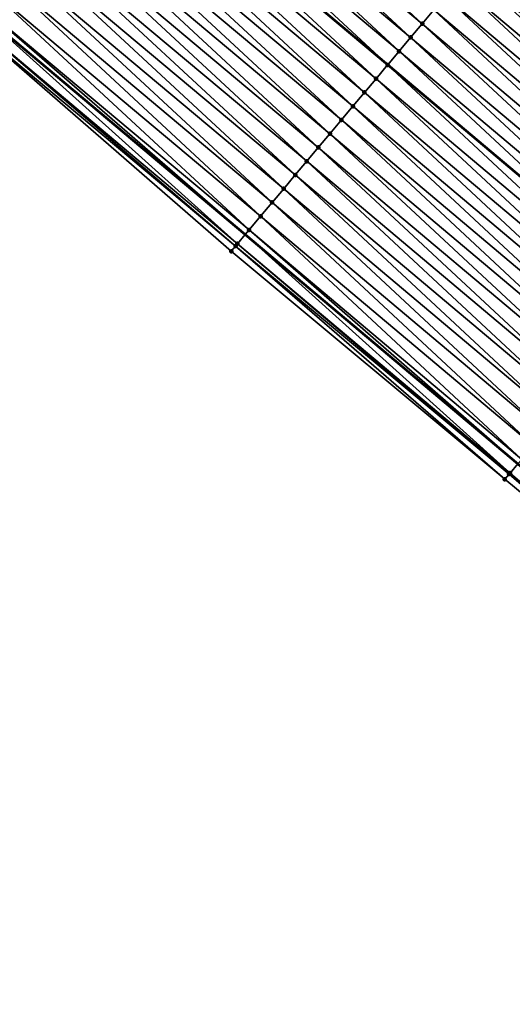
# Model space of a CAD drawing. Header units: feet. Extents: x 2017424 to 2024169, y 808042 to 818730.
# Tile 174 of 256: x 2018835 to 2018863, y 817466 to 817521. Entities that reach past the tile are written whole.
import ezdxf

# ---------------------------------------------------------------- set-up
doc = ezdxf.new("R2010")
doc.units = ezdxf.units.FT
doc.header["$MEASUREMENT"] = 0
for name, color, linetype, lineweight in [('EP_Travel Lane', 172, 'Continuous', 53), ('NB-Road Shots', 141, 'Continuous', 100), ('NB-Road X-Section', 40, 'Continuous', 13), ('STRIPING', 60, 'Continuous', 53)]:
    doc.layers.add(name, color=color, linetype=linetype, lineweight=lineweight)
doc.layers.add('I-77-MM15-17_NB-Surface-BORDER', color=7, linetype='Continuous')
doc.layers.add('I-77-MM15-17_NB-Surface-TIN', color=7, linetype='Continuous')

msp = doc.modelspace()

# ---------------------------------------------------------------- linework, layer by layer
at = {"layer": 'EP_Travel Lane'}
msp.add_polyline3d([(2018679.915244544, 817651.296942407, 265.5613112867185), (2018695.185495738, 817638.3821200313, 265.3919447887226), (2018710.455550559, 817625.4674637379, 265.1817087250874), (2018725.725785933, 817612.5526547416, 265.0090497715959), (2018740.995981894, 817599.6378790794, 264.8281840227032), (2018756.266327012, 817586.722977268, 264.6783650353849), (2018771.536634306, 817573.8081074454, 264.5206743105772), (2018786.810242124, 817560.8913698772, 264.385724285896), (2018802.084329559, 817547.9807687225, 264.2426014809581), (2018817.358385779, 817535.070193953, 264.0913103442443), (2018832.701104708, 817522.1609300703, 263.9430832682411), (2018848.021889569, 817509.3056202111, 263.821537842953), (2018863.207168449, 817496.5298005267, 263.6983203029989), (2018878.387983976, 817483.5099216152, 263.53832794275), (2018893.568794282, 817470.4900471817, 263.3774655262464), (2018908.714644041, 817457.4700170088, 263.2195613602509), (2018923.871443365, 817444.4221217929, 263.0650736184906), (2018938.981822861, 817431.402658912, 262.8844902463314), (2018954.089652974, 817418.2986364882, 262.6891724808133), (2018969.197641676, 817405.1944765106, 262.516409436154), (2018984.308099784, 817392.0901700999, 262.3623027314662), (2018999.417576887, 817378.9879514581, 262.1726047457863)], dxfattribs=at)
at = {"layer": 'I-77-MM15-17_NB-Surface-BORDER', "color": 3, "linetype": 'Continuous', "lineweight": -3}
msp.add_polyline3d([(2018998.315566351, 817377.7179933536, 262.1044480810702), (2018983.699811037, 817391.389350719, 262.3112769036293), (2018968.662655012, 817404.5779871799, 262.4949297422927), (2018953.25991355, 817417.3428071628, 262.6335508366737), (2018938.547647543, 817430.9025963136, 262.8489513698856), (2018923.816493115, 817444.3583262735, 263.0619861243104), (2018908.472494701, 817457.1889091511, 263.2042565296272), (2018893.300918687, 817470.1779385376, 263.3587733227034), (2018877.897395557, 817482.9383015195, 263.5059968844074), (2018862.474259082, 817495.6759465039, 263.6408178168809), (2018847.242212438, 817508.3769615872, 263.7586813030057), (2018832.143499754, 817521.4967048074, 263.9068526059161), (2018816.564544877, 817534.131511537, 264.0289594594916), (2018801.430892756, 817547.2079866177, 264.2069460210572), (2018786.380197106, 817560.3827849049, 264.3616748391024), (2018771.058846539, 817573.2433759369, 264.4977271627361), (2018756.038213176, 817586.4533273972, 264.6700593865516), (2018740.274153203, 817598.7845887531, 264.8047430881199), (2018725.120969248, 817611.8377022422, 264.9878453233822), (2018709.955365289, 817624.8761507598, 265.168795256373), (2018695.161368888, 817638.3535921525, 265.3918769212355), (2018679.766550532, 817651.1211484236, 265.558469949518)], dxfattribs=at)
at = {"layer": 'I-77-MM15-17_NB-Surface-TIN', "color": 128, "linetype": 'Continuous', "lineweight": -3}
for points in [[(2018857.8794409, 817521.0507217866, 264.1404996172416), (2018843.201606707, 817534.6723119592, 264.2569180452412), (2018842.558720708, 817533.9063500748, 264.2330356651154)], [(2018857.8794409, 817521.0507217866, 264.1404996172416), (2018858.522340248, 817521.8166724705, 264.1676398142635), (2018843.201606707, 817534.6723119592, 264.2569180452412)], [(2018857.236577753, 817520.2847407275, 264.1221928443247), (2018842.558720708, 817533.9063500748, 264.2330356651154), (2018841.915863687, 817533.1403638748, 264.2162244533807)], [(2018857.236577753, 817520.2847407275, 264.1221928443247), (2018857.8794409, 817521.0507217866, 264.1404996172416), (2018842.558720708, 817533.9063500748, 264.2330356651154)], [(2018856.593739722, 817519.5187385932, 264.1100148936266), (2018841.915863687, 817533.1403638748, 264.2162244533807), (2018841.273012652, 817532.3743726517, 264.2008740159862)], [(2018856.593739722, 817519.5187385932, 264.1100148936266), (2018857.236577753, 817520.2847407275, 264.1221928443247), (2018841.915863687, 817533.1403638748, 264.2162244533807)], [(2018841.273012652, 817532.3743726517, 264.2008740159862), (2018840.637526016, 817531.6172854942, 264.1702001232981), (2018855.958247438, 817518.761653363, 264.0783002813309)], [(2018856.593739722, 817519.5187385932, 264.1100148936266), (2018841.273012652, 817532.3743726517, 264.2008740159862), (2018855.958247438, 817518.761653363, 264.0783002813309)], [(2018855.307936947, 817517.9868406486, 264.0547390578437), (2018840.630097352, 817531.608435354, 264.1698415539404), (2018839.987219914, 817530.8424662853, 264.1480484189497)], [(2018855.950820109, 817518.7528049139, 264.0779296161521), (2018840.637526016, 817531.6172854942, 264.1702001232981), (2018840.630097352, 817531.608435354, 264.1698415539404)], [(2018855.307936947, 817517.9868406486, 264.0547390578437), (2018855.950820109, 817518.7528049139, 264.0779296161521), (2018840.630097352, 817531.608435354, 264.1698415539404)], [(2018855.950820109, 817518.7528049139, 264.0779296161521), (2018855.958247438, 817518.761653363, 264.0783002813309), (2018840.637526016, 817531.6172854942, 264.1702001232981)], [(2018854.665075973, 817517.2208577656, 264.0369626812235), (2018839.987219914, 817530.8424662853, 264.1480484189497), (2018839.344385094, 817530.0764614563, 264.1366547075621)], [(2018854.665075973, 817517.2208577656, 264.0369626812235), (2018855.307936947, 817517.9868406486, 264.0547390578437), (2018839.987219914, 817530.8424662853, 264.1480484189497)], [(2018854.022210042, 817516.4548790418, 264.0179767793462), (2018839.344385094, 817530.0764614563, 264.1366547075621), (2018838.701540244, 817529.3104650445, 264.1228131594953)], [(2018854.022210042, 817516.4548790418, 264.0179767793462), (2018854.665075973, 817517.2208577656, 264.0369626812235), (2018839.344385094, 817530.0764614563, 264.1366547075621)], [(2018853.379335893, 817515.6889072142, 263.9969853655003), (2018838.701540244, 817529.3104650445, 264.1228131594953), (2018838.058683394, 817528.5444787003, 264.1060439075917)], [(2018853.379335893, 817515.6889072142, 263.9969853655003), (2018854.022210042, 817516.4548790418, 264.0179767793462), (2018838.701540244, 817529.3104650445, 264.1228131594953)], [(2018852.73647938, 817514.922920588, 263.9802975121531), (2018838.058683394, 817528.5444787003, 264.1060439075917), (2018837.415842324, 817527.7784791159, 264.0931249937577)], [(2018852.73647938, 817514.922920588, 263.9802975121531), (2018853.379335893, 817515.6889072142, 263.9969853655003), (2018838.058683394, 817528.5444787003, 264.1060439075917)], [(2018852.09361624, 817514.156939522, 263.9619927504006), (2018837.415842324, 817527.7784791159, 264.0931249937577), (2018836.772976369, 817527.0125004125, 264.0741337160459)], [(2018852.09361624, 817514.156939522, 263.9619927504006), (2018852.73647938, 817514.922920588, 263.9802975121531), (2018837.415842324, 817527.7784791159, 264.0931249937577)], [(2018851.450744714, 817513.3909654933, 263.9416414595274), (2018836.772976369, 817527.0125004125, 264.0741337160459), (2018836.130107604, 817526.2465240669, 264.054456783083)], [(2018851.450744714, 817513.3909654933, 263.9416414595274), (2018852.09361624, 817514.156939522, 263.9619927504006), (2018836.772976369, 817527.0125004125, 264.0741337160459)], [(2018877.749834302, 817513.4803191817, 264.1786880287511), (2018863.022488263, 817527.1784509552, 264.3216487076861), (2018862.379574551, 817526.4125123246, 264.2910033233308)], [(2018850.807844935, 817512.6250151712, 263.9143960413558), (2018836.130107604, 817526.2465240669, 264.054456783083), (2018835.487213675, 817525.480568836, 264.028639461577)], [(2018850.807844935, 817512.6250151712, 263.9143960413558), (2018851.450744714, 817513.3909654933, 263.9416414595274), (2018836.130107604, 817526.2465240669, 264.054456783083)], [(2018877.098683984, 817512.7213703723, 264.1560658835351), (2018862.379574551, 817526.4125123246, 264.2910033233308), (2018861.736704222, 817525.6465372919, 264.2709439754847)], [(2018877.098683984, 817512.7213703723, 264.1560658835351), (2018877.749834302, 817513.4803191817, 264.1786880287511), (2018862.379574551, 817526.4125123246, 264.2910033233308)], [(2018876.447573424, 817511.9623874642, 264.1400684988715), (2018861.736704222, 817525.6465372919, 264.2709439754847), (2018861.09385445, 817524.8805450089, 264.2559011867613)], [(2018876.447573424, 817511.9623874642, 264.1400684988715), (2018877.098683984, 817512.7213703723, 264.1560658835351), (2018861.736704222, 817525.6465372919, 264.2709439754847)], [(2018850.164936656, 817511.8590719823, 263.8850762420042), (2018835.487213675, 817525.480568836, 264.028639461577), (2018834.844318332, 817524.7146147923, 264.0024768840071)], [(2018850.164936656, 817511.8590719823, 263.8850762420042), (2018850.807844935, 817512.6250151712, 263.9143960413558), (2018835.487213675, 817525.480568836, 264.028639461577)], [(2018849.522067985, 817511.0930955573, 263.8654218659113), (2018834.844318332, 817524.7146147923, 264.0024768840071), (2018834.201442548, 817523.9486443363, 263.981087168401)], [(2018849.522067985, 817511.0930955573, 263.8654218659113), (2018850.164936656, 817511.8590719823, 263.8850762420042), (2018834.844318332, 817524.7146147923, 264.0024768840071)], [(2018875.796469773, 817511.2033986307, 264.1252223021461), (2018861.09385445, 817524.8805450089, 264.2559011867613), (2018860.451008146, 817524.1145498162, 264.2417046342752)], [(2018875.796469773, 817511.2033986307, 264.1252223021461), (2018876.447573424, 817511.9623874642, 264.1400684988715), (2018861.09385445, 817524.8805450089, 264.2559011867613)], [(2018848.879185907, 817510.3271303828, 263.842495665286), (2018834.201442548, 817523.9486443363, 263.981087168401), (2018833.558573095, 817523.1826685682, 263.9612423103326)], [(2018848.879185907, 817510.3271303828, 263.842495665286), (2018849.522067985, 817511.0930955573, 263.8654218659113), (2018834.201442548, 817523.9486443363, 263.981087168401)], [(2018875.145346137, 817510.4444269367, 264.1070462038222), (2018860.451008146, 817524.1145498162, 264.2417046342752), (2018859.808143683, 817523.3485698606, 264.2230769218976)], [(2018875.145346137, 817510.4444269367, 264.1070462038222), (2018875.796469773, 817511.2033986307, 264.1252223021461), (2018860.451008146, 817524.1145498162, 264.2417046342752)], [(2018874.494178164, 817509.6854932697, 264.0814821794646), (2018859.808143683, 817523.3485698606, 264.2230769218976), (2018859.16525462, 817522.5826105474, 264.1984461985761)], [(2018874.494178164, 817509.6854932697, 264.0814821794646), (2018875.145346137, 817510.4444269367, 264.1070462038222), (2018859.808143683, 817523.3485698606, 264.2230769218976)], [(2018848.236371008, 817509.5611088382, 263.8359624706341), (2018833.558573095, 817523.1826685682, 263.9612423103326), (2018832.915765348, 817522.416641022, 263.9564549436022)], [(2018848.236371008, 817509.5611088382, 263.8359624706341), (2018848.879185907, 817510.3271303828, 263.842495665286), (2018833.558573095, 817523.1826685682, 263.9612423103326)], [(2018832.915765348, 817522.416641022, 263.9564549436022), (2018832.701104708, 817522.1609300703, 263.9430832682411), (2018848.021889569, 817509.3056202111, 263.821537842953)], [(2018848.236371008, 817509.5611088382, 263.8359624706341), (2018832.915765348, 817522.416641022, 263.9564549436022), (2018848.021889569, 817509.3056202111, 263.821537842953)], [(2018873.842985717, 817508.9265805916, 264.0518404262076), (2018859.16525462, 817522.5826105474, 264.1984461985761), (2018858.522340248, 817521.8166724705, 264.1676398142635)], [(2018873.842985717, 817508.9265805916, 264.0518404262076), (2018874.494178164, 817509.6854932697, 264.0814821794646), (2018859.16525462, 817522.5826105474, 264.1984461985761)], [(2018847.593405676, 817508.795213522, 263.7927208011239), (2018832.701104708, 817522.1609300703, 263.9430832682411), (2018832.27281309, 817521.6507347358, 263.9164040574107)], [(2018847.593405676, 817508.795213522, 263.7927208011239), (2018848.021889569, 817509.3056202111, 263.821537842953), (2018832.701104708, 817522.1609300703, 263.9430832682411)], [(2018873.191800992, 817508.167661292, 264.0234850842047), (2018858.522340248, 817521.8166724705, 264.1676398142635), (2018857.8794409, 817521.0507217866, 264.1404996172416)], [(2018873.191800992, 817508.167661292, 264.0234850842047), (2018873.842985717, 817508.9265805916, 264.0518404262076), (2018858.522340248, 817521.8166724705, 264.1676398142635)], [(2018847.487065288, 817508.6685550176, 263.7839660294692), (2018832.27281309, 817521.6507347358, 263.9164040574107), (2018832.143499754, 817521.4967048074, 263.9068526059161)], [(2018847.242212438, 817508.3769615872, 263.7586813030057), (2018847.487065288, 817508.6685550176, 263.7839660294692), (2018832.143499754, 817521.4967048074, 263.9068526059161)], [(2018847.487065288, 817508.6685550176, 263.7839660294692), (2018847.593405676, 817508.795213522, 263.7927208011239), (2018832.27281309, 817521.6507347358, 263.9164040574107)], [(2018872.540663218, 817507.4087017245, 264.0029530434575), (2018857.8794409, 817521.0507217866, 264.1404996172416), (2018857.236577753, 817520.2847407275, 264.1221928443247)], [(2018872.540663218, 817507.4087017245, 264.0029530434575), (2018873.191800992, 817508.167661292, 264.0234850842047), (2018857.8794409, 817521.0507217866, 264.1404996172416)], [(2018871.889563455, 817506.6497095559, 263.9887548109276), (2018857.236577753, 817520.2847407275, 264.1221928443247), (2018856.593739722, 817519.5187385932, 264.1100148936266)], [(2018871.889563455, 817506.6497095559, 263.9887548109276), (2018872.540663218, 817507.4087017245, 264.0029530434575), (2018857.236577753, 817520.2847407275, 264.1221928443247)], [(2018856.593739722, 817519.5187385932, 264.1100148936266), (2018855.958247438, 817518.761653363, 264.0783002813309), (2018871.245923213, 817505.8995558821, 263.962955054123)], [(2018871.889563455, 817506.6497095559, 263.9887548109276), (2018856.593739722, 817519.5187385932, 264.1100148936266), (2018871.245923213, 817505.8995558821, 263.962955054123)], [(2018870.587193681, 817505.1318712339, 263.9319902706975), (2018855.950820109, 817518.7528049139, 264.0779296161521), (2018855.307936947, 817517.9868406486, 264.0547390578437)], [(2018871.238392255, 817505.8907786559, 263.9626531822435), (2018855.958247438, 817518.761653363, 264.0783002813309), (2018855.950820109, 817518.7528049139, 264.0779296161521)], [(2018870.587193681, 817505.1318712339, 263.9319902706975), (2018871.238392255, 817505.8907786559, 263.9626531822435), (2018855.950820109, 817518.7528049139, 264.0779296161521)], [(2018871.238392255, 817505.8907786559, 263.9626531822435), (2018871.245923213, 817505.8995558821, 263.962955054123), (2018855.958247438, 817518.761653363, 264.0783002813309)], [(2018869.93608013, 817504.3728908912, 263.9154944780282), (2018855.307936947, 817517.9868406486, 264.0547390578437), (2018854.665075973, 817517.2208577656, 264.0369626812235)], [(2018869.93608013, 817504.3728908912, 263.9154944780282), (2018870.587193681, 817505.1318712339, 263.9319902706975), (2018855.307936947, 817517.9868406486, 264.0547390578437)], [(2018869.284938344, 817503.6139347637, 263.8942940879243), (2018854.665075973, 817517.2208577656, 264.0369626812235), (2018854.022210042, 817516.4548790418, 264.0179767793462)], [(2018869.284938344, 817503.6139347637, 263.8942940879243), (2018869.93608013, 817504.3728908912, 263.9154944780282), (2018854.665075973, 817517.2208577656, 264.0369626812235)], [(2018868.633814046, 817502.8549636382, 263.8760075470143), (2018854.022210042, 817516.4548790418, 264.0179767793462), (2018853.379335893, 817515.6889072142, 263.9969853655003)], [(2018868.633814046, 817502.8549636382, 263.8760075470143), (2018869.284938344, 817503.6139347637, 263.8942940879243), (2018854.022210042, 817516.4548790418, 264.0179767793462)], [(2018867.982689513, 817502.0959927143, 263.8576818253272), (2018853.379335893, 817515.6889072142, 263.9969853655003), (2018852.73647938, 817514.922920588, 263.9802975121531)], [(2018867.982689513, 817502.0959927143, 263.8576818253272), (2018868.633814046, 817502.8549636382, 263.8760075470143), (2018853.379335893, 817515.6889072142, 263.9969853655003)], [(2018867.331574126, 817501.3370139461, 263.8408801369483), (2018852.73647938, 817514.922920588, 263.9802975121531), (2018852.09361624, 817514.156939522, 263.9619927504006)], [(2018867.331574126, 817501.3370139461, 263.8408801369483), (2018867.982689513, 817502.0959927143, 263.8576818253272), (2018852.73647938, 817514.922920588, 263.9802975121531)], [(2018866.680449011, 817500.578043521, 263.8224575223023), (2018852.09361624, 817514.156939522, 263.9619927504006), (2018851.450744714, 817513.3909654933, 263.9416414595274)], [(2018866.680449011, 817500.578043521, 263.8224575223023), (2018867.331574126, 817501.3370139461, 263.8408801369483), (2018852.09361624, 817514.156939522, 263.9619927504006)], [(2018866.029268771, 817499.8191203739, 263.7948496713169), (2018851.450744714, 817513.3909654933, 263.9416414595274), (2018850.807844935, 817512.6250151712, 263.9143960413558)], [(2018866.029268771, 817499.8191203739, 263.7948496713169), (2018866.680449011, 817500.578043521, 263.8224575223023), (2018851.450744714, 817513.3909654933, 263.9416414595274)], [(2018865.37807524, 817499.060208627, 263.7650269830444), (2018850.807844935, 817512.6250151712, 263.9143960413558), (2018850.164936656, 817511.8590719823, 263.8850762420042)], [(2018865.37807524, 817499.060208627, 263.7650269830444), (2018866.029268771, 817499.8191203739, 263.7948496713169), (2018850.807844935, 817512.6250151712, 263.9143960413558)], [(2018864.726910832, 817498.3012719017, 263.7400571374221), (2018850.164936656, 817511.8590719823, 263.8850762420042), (2018849.522067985, 817511.0930955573, 263.8654218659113)], [(2018864.726910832, 817498.3012719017, 263.7400571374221), (2018865.37807524, 817499.060208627, 263.7650269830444), (2018850.164936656, 817511.8590719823, 263.8850762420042)], [(2018864.07577235, 817497.5423129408, 263.7194072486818), (2018849.522067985, 817511.0930955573, 263.8654218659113), (2018848.879185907, 817510.3271303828, 263.842495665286)], [(2018864.07577235, 817497.5423129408, 263.7194072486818), (2018864.726910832, 817498.3012719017, 263.7400571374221), (2018849.522067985, 817511.0930955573, 263.8654218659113)], [(2018863.424714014, 817496.7832852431, 263.7121116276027), (2018848.879185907, 817510.3271303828, 263.842495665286), (2018848.236371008, 817509.5611088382, 263.8359624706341)], [(2018863.424714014, 817496.7832852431, 263.7121116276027), (2018864.07577235, 817497.5423129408, 263.7194072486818), (2018848.879185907, 817510.3271303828, 263.842495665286)], [(2018862.77345168, 817496.0244325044, 263.6708247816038), (2018848.021889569, 817509.3056202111, 263.821537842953), (2018847.593405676, 817508.795213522, 263.7927208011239)], [(2018848.236371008, 817509.5611088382, 263.8359624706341), (2018848.021889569, 817509.3056202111, 263.821537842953), (2018863.207168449, 817496.5298005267, 263.6983203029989)], [(2018862.77345168, 817496.0244325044, 263.6708247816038), (2018863.207168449, 817496.5298005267, 263.6983203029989), (2018848.021889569, 817509.3056202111, 263.821537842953)], [(2018863.424714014, 817496.7832852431, 263.7121116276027), (2018848.236371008, 817509.5611088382, 263.8359624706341), (2018863.207168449, 817496.5298005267, 263.6983203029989)], [(2018862.474259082, 817495.6759465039, 263.6408178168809), (2018847.487065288, 817508.6685550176, 263.7839660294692), (2018847.242212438, 817508.3769615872, 263.7586813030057)], [(2018862.7216135, 817495.9640415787, 263.666626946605), (2018847.593405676, 817508.795213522, 263.7927208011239), (2018847.487065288, 817508.6685550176, 263.7839660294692)], [(2018862.474259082, 817495.6759465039, 263.6408178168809), (2018862.7216135, 817495.9640415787, 263.666626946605), (2018847.487065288, 817508.6685550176, 263.7839660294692)], [(2018862.7216135, 817495.9640415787, 263.666626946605), (2018862.77345168, 817496.0244325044, 263.6708247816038), (2018847.593405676, 817508.795213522, 263.7927208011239)], [(2018877.954266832, 817483.0045616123, 263.5101358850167), (2018863.207168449, 817496.5298005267, 263.6983203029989), (2018862.77345168, 817496.0244325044, 263.6708247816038)], [(2018877.897395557, 817482.9383015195, 263.5059968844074), (2018862.7216135, 817495.9640415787, 263.666626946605), (2018862.474259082, 817495.6759465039, 263.6408178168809)], [(2018877.897395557, 817482.9383015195, 263.5059968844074), (2018862.77345168, 817496.0244325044, 263.6708247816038), (2018862.7216135, 817495.9640415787, 263.666626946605)], [(2018877.897395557, 817482.9383015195, 263.5059968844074), (2018877.954266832, 817483.0045616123, 263.5101358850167), (2018862.77345168, 817496.0244325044, 263.6708247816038)]]:
    msp.add_3dface(points, dxfattribs=at)
at = {"layer": 'NB-Road Shots', "lineweight": 100}
for p in [(2018857.8794409, 817521.0507217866, 264.1404996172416), (2018857.236577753, 817520.2847407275, 264.1221928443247), (2018856.593739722, 817519.5187385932, 264.1100148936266), (2018855.950820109, 817518.7528049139, 264.0779296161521), (2018855.307936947, 817517.9868406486, 264.0547390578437), (2018854.665075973, 817517.2208577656, 264.0369626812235), (2018854.022210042, 817516.4548790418, 264.0179767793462), (2018853.379335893, 817515.6889072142, 263.9969853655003), (2018852.73647938, 817514.922920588, 263.9802975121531), (2018852.09361624, 817514.156939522, 263.9619927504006), (2018851.450744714, 817513.3909654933, 263.9416414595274), (2018850.807844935, 817512.6250151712, 263.9143960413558), (2018850.164936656, 817511.8590719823, 263.8850762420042), (2018849.522067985, 817511.0930955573, 263.8654218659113), (2018848.879185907, 817510.3271303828, 263.842495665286), (2018848.236371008, 817509.5611088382, 263.8359624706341), (2018847.487065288, 817508.6685550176, 263.7839660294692), (2018847.593405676, 817508.795213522, 263.7927208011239), (2018847.242212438, 817508.3769615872, 263.7586813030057), (2018862.7216135, 817495.9640415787, 263.666626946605), (2018862.77345168, 817496.0244325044, 263.6708247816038), (2018862.474259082, 817495.6759465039, 263.6408178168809)]:
    msp.add_point(p, dxfattribs=at)
at = {"layer": 'NB-Road X-Section', "extrusion": (-0.7660330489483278, 0.6427789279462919, 0.005349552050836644), "elevation": -1021025.139191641, "flags": 128}
msp.add_lwpolyline([(-1923970.976273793, 5726.438706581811), (-1923969.976273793, 5726.433252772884), (-1923968.976273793, 5726.431222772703), (-1923967.976273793, 5726.426027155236), (-1923966.976273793, 5726.423503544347), (-1923965.976273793, 5726.436654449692), (-1923964.976273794, 5726.439481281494), (-1923963.976273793, 5726.444334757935), (-1923963.821845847, 5726.445140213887), (-1923963.304417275, 5726.439661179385), (-1923962.976273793, 5726.430715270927), (-1923961.976273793, 5726.400069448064), (-1923960.976273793, 5726.380009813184), (-1923959.976273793, 5726.36496680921), (-1923958.976273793, 5726.350770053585), (-1923957.976273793, 5726.332142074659), (-1923956.976273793, 5726.307510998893), (-1923955.976273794, 5726.276704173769), (-1923954.976273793, 5726.249563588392), (-1923953.976273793, 5726.23125655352), (-1923952.976273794, 5726.219078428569), (-1923951.976273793, 5726.186992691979), (-1923950.976273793, 5726.163801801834), (-1923949.976273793, 5726.146025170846), (-1923948.976273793, 5726.127038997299), (-1923947.976273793, 5726.106047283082), (-1923946.976273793, 5726.089359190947), (-1923945.976273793, 5726.071054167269), (-1923944.976273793, 5726.050702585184), (-1923943.976273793, 5726.02345677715), (-1923942.976273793, 5725.994136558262), (-1923941.976273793, 5725.97448190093), (-1923940.976273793, 5725.951555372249), (-1923939.976273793, 5725.945022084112), (-1923938.976273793, 5725.901779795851), (-1923938.810893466, 5725.893024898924), (-1923938.430131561, 5725.867739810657)], dxfattribs=at)
at = {"layer": 'NB-Road X-Section', "extrusion": (-0.7590415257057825, 0.650994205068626, 0.007906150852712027), "elevation": -1000213.420557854, "flags": 128}
msp.add_lwpolyline([(-1934872.867728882, 8172.26773323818), (-1934871.867728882, 8172.273442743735), (-1934870.867728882, 8172.272194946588), (-1934869.867728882, 8172.270839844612), (-1934868.867728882, 8172.288958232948), (-1934867.867728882, 8172.304032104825), (-1934866.867728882, 8172.316701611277), (-1934866.681188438, 8172.318227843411), (-1934866.51461701, 8172.316669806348), (-1934865.867728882, 8172.301467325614), (-1934864.867728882, 8172.272292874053), (-1934863.867728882, 8172.249670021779), (-1934862.867728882, 8172.233672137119), (-1934861.867728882, 8172.218825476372), (-1934860.867728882, 8172.200648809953), (-1934859.867728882, 8172.175083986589), (-1934858.867728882, 8172.14544130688), (-1934857.867728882, 8172.117085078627), (-1934856.867728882, 8172.096552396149), (-1934855.867728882, 8172.082353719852), (-1934854.867728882, 8172.056251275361), (-1934853.867728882, 8172.025587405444), (-1934852.867728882, 8172.009091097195), (-1934851.867728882, 8171.987890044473), (-1934850.867728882, 8171.969602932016), (-1934849.867728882, 8171.951276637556), (-1934848.867728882, 8171.934474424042), (-1934847.867728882, 8171.916051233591), (-1934846.867728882, 8171.888442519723), (-1934845.867728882, 8171.858618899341), (-1934844.867728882, 8171.833648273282), (-1934843.867728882, 8171.812997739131), (-1934842.867728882, 8171.805701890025), (-1934841.867728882, 8171.764413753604), (-1934841.788140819, 8171.760215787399), (-1934841.408426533, 8171.734405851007)], dxfattribs=at)
at = {"layer": 'STRIPING'}
msp.add_polyline3d([(2018672.613508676, 817673.6362540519, 265.5047217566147), (2018687.88435462, 817660.7215583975, 265.3945168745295), (2018703.15502576, 817647.8070105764, 265.2479314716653), (2018718.425673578, 817634.8924824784, 265.0964924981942), (2018733.696317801, 817621.9779574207, 264.944305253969), (2018748.967085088, 817609.0633282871, 264.8177293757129), (2018764.23787898, 817596.1486766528, 264.6966910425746), (2018779.508739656, 817583.2339685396, 264.58955147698), (2018794.780207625, 817570.3196075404, 264.4828456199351), (2018810.054494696, 817557.4088376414, 264.3919634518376), (2018825.328716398, 817544.4981229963, 264.2839756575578), (2018840.637526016, 817531.6172854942, 264.1702001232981), (2018855.958247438, 817518.761653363, 264.0783002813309), (2018871.245923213, 817505.8995558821, 263.962955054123), (2018886.42676155, 817492.8796574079, 263.806766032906), (2018901.607611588, 817479.8597488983, 263.6525267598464), (2018916.77063566, 817466.8249287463, 263.4883834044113), (2018931.927467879, 817453.7770052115, 263.3395636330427), (2018947.072920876, 817440.7269980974, 263.1670528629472), (2018962.180793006, 817427.6229392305, 262.9777095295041), (2018977.2887416, 817414.5188140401, 262.7992394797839), (2018992.397879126, 817401.4156643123, 262.6440870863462)], dxfattribs=at)

doc.saveas('drawing.dxf')
